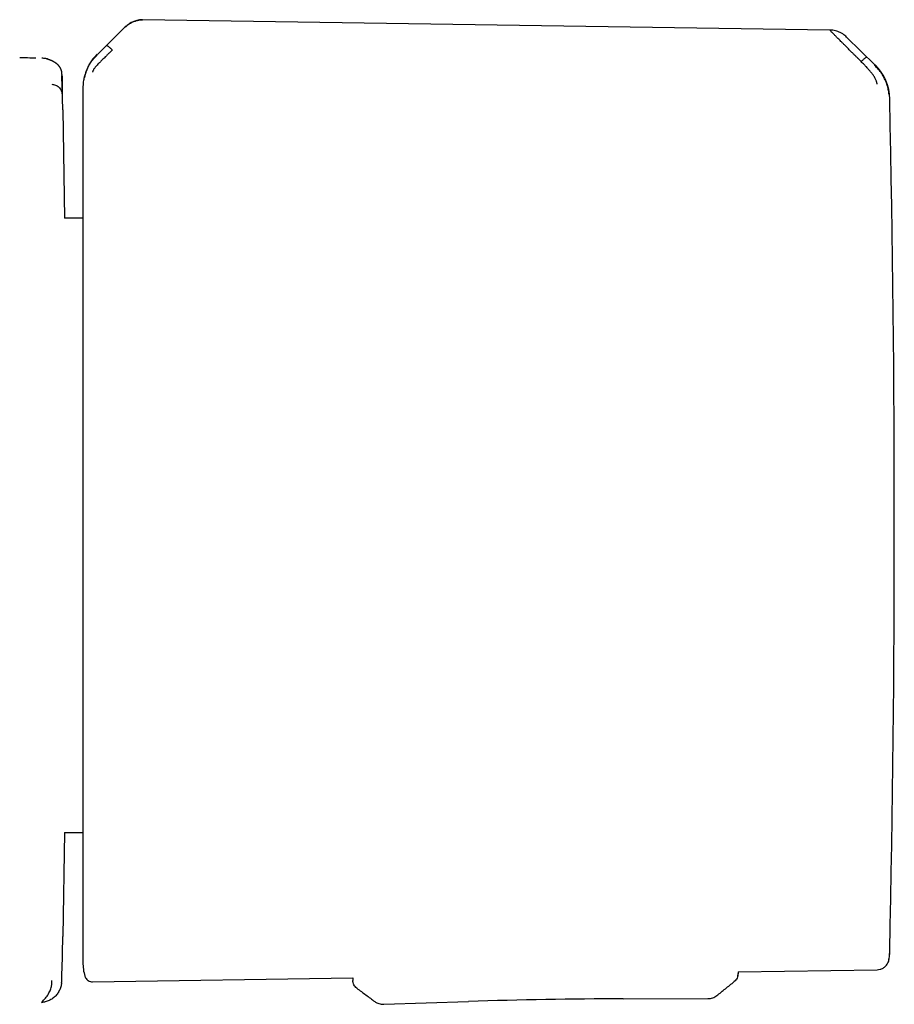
# Model space of a CAD drawing. Header units: millimetres. Extents: x 8 to 1764, y 12 to 2805.
# Tile 20 of 26: x 1025 to 1069, y 1581 to 1630. Entities that reach past the tile are written whole.
import ezdxf

# ---------------------------------------------------------------- set-up
doc = ezdxf.new("R2010")
doc.units = ezdxf.units.MM

msp = doc.modelspace()

# ---------------------------------------------------------------- linework, layer by layer
at = {"color": 7, "linetype": 'Continuous', "lineweight": 30}
for p, q in [((1065.643, 1629.466), (1031.38, 1629.987)), ((1030.456, 1629.562), (1029.132, 1628.259)), ((1067.893, 1627.716), (1066.475, 1629.124)), ((1067.047, 1628.05), (1067.199, 1627.898)), ((1067.937, 1627.695), (1067.898, 1627.713)), ((1027.364, 1627.251), (1027.369, 1627.205)), ((1027.406, 1625.492), (1027.369, 1627.205)), ((1028.41, 1626.568), (1028.41, 1626.554)), ((1027.406, 1625.492), (1027.498, 1620.092)), ((1028.41, 1620.092), (1027.498, 1620.092)), ((1027.495, 1589.496), (1027.406, 1584.312)), ((1027.495, 1589.496), (1028.41, 1589.496)), ((1027.37, 1582.625), (1027.406, 1584.312)), ((1027.365, 1582.583), (1027.37, 1582.625)), ((1061.064, 1582.549), (1067.994, 1582.656)), ((1061.064, 1582.549), (1061.065, 1582.462)), ((1028.895, 1582.054), (1041.858, 1582.253)), ((1041.858, 1582.253), (1041.861, 1582.127)), ((1061.047, 1582.325), (1061.065, 1582.462)), ((1061.065, 1582.462), (1061.065, 1582.462)), ((1042.062, 1581.738), (1042.062, 1581.738)), ((1026.352, 1581.027), (1026.416, 1581.038)), ((1043.403, 1580.933), (1047.632, 1581.072)), ((1055.335, 1581.207), (1059.566, 1581.216)), ((1059.566, 1581.218), (1059.566, 1581.218)), ((1043.403, 1580.936), (1043.403, 1580.936))]:
    msp.add_line(p, q, dxfattribs=at)
at = {"color": 7, "linetype": 'Continuous', "lineweight": 30, "flags": 128}
msp.add_lwpolyline([(1068.585, 1583.156), (1068.594, 1583.205), (1068.601, 1583.249)], dxfattribs=at)
at = {"color": 7, "linetype": 'Continuous', "lineweight": 30}
for centre, radius, start, end in [((1066.15, 1625.98), 2.478, 1.217, 45.1758), ((68.852, 1604.794), 1000, 358.783062, 1.21695), ((1066.15, 1583.609), 2.478, 355.6132, 358.7831), ((1055.846, 1331.207), 250, 90.11714, 91.88286)]:
    msp.add_arc(centre, radius, start, end, dxfattribs=at)
for points, knots in [([(1030.458, 1629.564), (1030.526, 1629.626), (1030.659, 1629.746), (1030.852, 1629.858), (1031.011, 1629.922), (1031.132, 1629.957), (1031.256, 1629.978), (1031.339, 1629.979), (1031.381, 1629.98)], [0, 0, 0, 0, 0.265092, 0.51727, 0.63961, 0.760215, 0.879977, 1, 1, 1, 1]), ([(1031.38, 1629.987), (1031.328, 1629.986), (1031.232, 1629.983), (1031.103, 1629.955), (1030.999, 1629.923), (1030.909, 1629.885), (1030.816, 1629.839), (1030.709, 1629.774), (1030.585, 1629.683), (1030.503, 1629.607), (1030.459, 1629.565)], [0, 0, 0, 0, 0.149419, 0.275592, 0.379549, 0.462934, 0.557991, 0.677885, 0.824471, 1, 1, 1, 1]), ([(1066.474, 1629.125), (1066.447, 1629.151), (1066.388, 1629.206), (1066.283, 1629.281), (1066.166, 1629.346), (1066.043, 1629.398), (1065.919, 1629.435), (1065.782, 1629.462), (1065.687, 1629.466), (1065.638, 1629.469)], [0, 0, 0, 0, 0.120938, 0.261175, 0.420117, 0.551257, 0.692138, 0.84207, 1, 1, 1, 1]), ([(1067.047, 1628.05), (1067.047, 1628.05), (1067.046, 1628.051), (1067.044, 1628.053), (1067.034, 1628.063), (1067.013, 1628.084), (1066.977, 1628.119), (1066.936, 1628.16), (1066.892, 1628.205), (1066.846, 1628.251), (1066.794, 1628.303), (1066.736, 1628.361), (1066.672, 1628.426), (1066.603, 1628.495), (1066.532, 1628.566), (1066.463, 1628.635), (1066.399, 1628.699), (1066.34, 1628.758), (1066.286, 1628.812), (1066.237, 1628.861), (1066.154, 1628.943), (1066.044, 1629.054), (1065.919, 1629.18), (1065.824, 1629.275), (1065.755, 1629.345), (1065.705, 1629.394), (1065.667, 1629.431), (1065.651, 1629.446), (1065.644, 1629.453)], [0, 0, 0, 0, 0.000168, 0.001366, 0.004586, 0.016604, 0.036112, 0.063203, 0.085536, 0.111339, 0.140658, 0.173547, 0.210058, 0.250245, 0.293157, 0.333715, 0.371864, 0.407554, 0.440746, 0.471406, 0.499508, 0.598574, 0.690499, 0.775233, 0.835887, 0.893463, 0.948098, 1, 1, 1, 1]), ([(1029.605, 1628.702), (1029.612, 1628.701), (1029.623, 1628.698), (1029.657, 1628.674), (1029.688, 1628.649), (1029.726, 1628.616), (1029.77, 1628.577), (1029.82, 1628.53), (1029.856, 1628.495), (1029.874, 1628.477)], [0, 0, 0, 0, 0.265969, 0.400576, 0.531824, 0.657229, 0.775647, 0.8883, 1, 1, 1, 1]), ([(1029.122, 1628.27), (1029.062, 1628.208), (1028.948, 1628.088), (1028.809, 1627.897), (1028.701, 1627.717), (1028.619, 1627.551), (1028.56, 1627.406), (1028.518, 1627.283), (1028.49, 1627.183), (1028.468, 1627.094), (1028.448, 1626.999), (1028.429, 1626.88), (1028.413, 1626.732), (1028.411, 1626.626), (1028.41, 1626.568)], [0, 0, 0, 0, 0.134207, 0.256496, 0.365794, 0.461398, 0.542911, 0.61016, 0.663118, 0.703221, 0.751995, 0.817644, 0.900402, 1, 1, 1, 1]), ([(1028.509, 1627.1), (1028.51, 1627.113), (1028.512, 1627.139), (1028.527, 1627.214), (1028.554, 1627.319), (1028.603, 1627.457), (1028.664, 1627.604), (1028.721, 1627.739), (1028.802, 1627.876), (1028.938, 1628.046), (1029.065, 1628.173), (1029.13, 1628.237)], [0, 0, 0, 0, 0.12498, 0.249974, 0.375129, 0.4995, 0.626711, 0.691987, 0.75435, 0.875912, 1, 1, 1, 1]), ([(1029.874, 1628.477), (1029.874, 1628.477), (1029.871, 1628.475), (1029.863, 1628.467), (1029.845, 1628.451), (1029.818, 1628.424), (1029.785, 1628.392), (1029.75, 1628.357), (1029.714, 1628.322), (1029.673, 1628.281), (1029.628, 1628.236), (1029.578, 1628.186), (1029.517, 1628.126), (1029.449, 1628.059), (1029.379, 1627.988), (1029.314, 1627.923), (1029.256, 1627.863), (1029.191, 1627.797), (1029.124, 1627.725), (1029.057, 1627.651), (1029.003, 1627.586), (1028.961, 1627.53), (1028.93, 1627.479), (1028.909, 1627.436), (1028.897, 1627.399), (1028.896, 1627.386), (1028.895, 1627.379)], [0, 0, 0, 0, 0.000491, 0.00471, 0.016802, 0.036352, 0.063454, 0.085778, 0.111551, 0.140816, 0.173613, 0.20998, 0.249951, 0.306472, 0.35978, 0.409814, 0.456539, 0.499944, 0.569692, 0.634786, 0.695347, 0.751725, 0.809512, 0.868825, 0.931233, 1, 1, 1, 1]), ([(1067.199, 1627.898), (1067.217, 1627.915), (1067.253, 1627.95), (1067.302, 1627.996), (1067.344, 1628.034), (1067.395, 1628.077), (1067.442, 1628.113), (1067.456, 1628.117), (1067.463, 1628.119)], [0, 0, 0, 0, 0.111321, 0.223608, 0.341847, 0.467306, 0.733252, 1, 1, 1, 1]), ([(1026.073, 1628.074), (1026.013, 1628.075), (1025.793, 1628.078), (1025.522, 1628.082), (1025.311, 1628.085), (1025.26, 1628.086)], [0, 0, 0, 0, 0.221585, 0.81399, 1, 1, 1, 1]), ([(1026.717, 1627.997), (1026.661, 1628.017), (1026.547, 1628.057), (1026.426, 1628.065), (1026.364, 1628.07)], [0, 0, 0, 0, 0.491449, 1, 1, 1, 1]), ([(1026.688, 1628.006), (1026.646, 1628.024), (1026.6, 1628.043), (1026.551, 1628.048), (1026.548, 1628.049)], [0, 0, 0, 0, 0.923469, 1, 1, 1, 1]), ([(1027.364, 1627.337), (1027.363, 1627.346), (1027.36, 1627.365), (1027.356, 1627.392), (1027.35, 1627.418), (1027.344, 1627.443), (1027.337, 1627.466), (1027.33, 1627.487), (1027.322, 1627.508), (1027.314, 1627.527), (1027.306, 1627.544), (1027.299, 1627.56), (1027.291, 1627.575), (1027.284, 1627.588), (1027.277, 1627.599), (1027.271, 1627.609), (1027.265, 1627.618), (1027.26, 1627.626), (1027.255, 1627.634), (1027.249, 1627.641), (1027.244, 1627.649), (1027.238, 1627.657), (1027.232, 1627.665), (1027.224, 1627.675), (1027.212, 1627.69), (1027.197, 1627.707), (1027.182, 1627.722), (1027.168, 1627.736), (1027.155, 1627.749), (1027.14, 1627.762), (1027.125, 1627.775), (1027.109, 1627.788), (1027.093, 1627.801), (1027.075, 1627.814), (1027.057, 1627.827), (1027.037, 1627.84), (1027.016, 1627.854), (1026.993, 1627.868), (1026.967, 1627.883), (1026.938, 1627.899), (1026.907, 1627.915), (1026.874, 1627.931), (1026.838, 1627.948), (1026.799, 1627.965), (1026.759, 1627.982), (1026.731, 1627.993), (1026.717, 1627.998)], [0, 0, 0, 0, 0.035128, 0.068329, 0.099602, 0.128949, 0.156369, 0.181862, 0.205428, 0.227067, 0.24678, 0.264565, 0.280424, 0.294356, 0.306362, 0.31644, 0.324448, 0.331142, 0.338092, 0.345402, 0.353069, 0.361094, 0.369478, 0.37822, 0.397698, 0.41875, 0.441374, 0.458459, 0.476364, 0.495544, 0.516178, 0.538267, 0.561811, 0.585343, 0.610168, 0.636286, 0.663699, 0.692404, 0.725969, 0.761146, 0.797933, 0.836331, 0.876341, 0.917962, 0.961194, 1, 1, 1, 1]), ([(1067.994, 1626.767), (1067.994, 1626.774), (1067.993, 1626.787), (1067.988, 1626.821), (1067.98, 1626.854), (1067.972, 1626.885), (1067.959, 1626.927), (1067.938, 1626.984), (1067.904, 1627.057), (1067.863, 1627.133), (1067.819, 1627.199), (1067.779, 1627.254), (1067.745, 1627.299), (1067.708, 1627.345), (1067.668, 1627.394), (1067.625, 1627.445), (1067.58, 1627.498), (1067.524, 1627.561), (1067.447, 1627.643), (1067.337, 1627.759), (1067.249, 1627.847), (1067.199, 1627.898)], [0, 0, 0, 0, 0.06903, 0.134235, 0.175164, 0.213842, 0.250153, 0.316409, 0.379903, 0.440877, 0.499493, 0.531343, 0.56443, 0.598777, 0.634403, 0.671316, 0.709518, 0.749005, 0.806292, 0.890329, 1, 1, 1, 1]), ([(1068.585, 1626.271), (1068.585, 1626.285), (1068.585, 1626.31), (1068.579, 1626.369), (1068.567, 1626.445), (1068.543, 1626.564), (1068.503, 1626.712), (1068.446, 1626.874), (1068.375, 1627.034), (1068.283, 1627.215), (1068.168, 1627.396), (1068.034, 1627.55), (1067.945, 1627.636), (1067.904, 1627.678), (1067.891, 1627.691), (1067.886, 1627.696), (1067.885, 1627.697)], [0, 0, 0, 0, 0.117772, 0.228252, 0.33124, 0.427014, 0.515099, 0.595624, 0.669421, 0.735797, 0.846044, 0.926768, 0.978141, 0.992758, 0.997301, 1, 1, 1, 1]), ([(1068.104, 1627.494), (1068.088, 1627.515), (1068.051, 1627.565), (1067.996, 1627.632), (1067.957, 1627.673), (1067.937, 1627.695)], [0, 0, 0, 0, 0.258353, 0.60387, 1, 1, 1, 1]), ([(1027.366, 1627.251), (1027.365, 1627.272), (1027.364, 1627.314), (1027.364, 1627.332), (1027.364, 1627.338), (1027.364, 1627.341)], [0, 0, 0, 0, 0.333418, 0.666738, 1, 1, 1, 1]), ([(1027.369, 1627.205), (1027.369, 1627.197), (1027.369, 1627.182), (1027.37, 1627.156), (1027.37, 1627.134), (1027.37, 1627.118), (1027.37, 1627.102), (1027.37, 1627.082), (1027.37, 1627.056), (1027.37, 1627.019), (1027.37, 1626.989), (1027.37, 1626.971), (1027.37, 1626.965), (1027.37, 1626.96), (1027.37, 1626.954), (1027.37, 1626.948), (1027.37, 1626.943), (1027.37, 1626.937), (1027.37, 1626.93), (1027.37, 1626.919), (1027.37, 1626.901), (1027.37, 1626.876), (1027.37, 1626.845), (1027.37, 1626.813), (1027.37, 1626.785), (1027.37, 1626.76), (1027.37, 1626.732), (1027.37, 1626.702), (1027.37, 1626.627), (1027.37, 1626.497), (1027.37, 1626.353), (1027.37, 1626.281)], [0, 0, 0, 0, 0.07892, 0.161326, 0.194658, 0.228534, 0.262953, 0.28692, 0.338787, 0.396716, 0.452711, 0.45929, 0.465928, 0.472625, 0.479381, 0.486196, 0.493071, 0.500005, 0.50462, 0.517473, 0.537442, 0.564528, 0.598732, 0.632208, 0.653198, 0.675436, 0.698924, 0.723659, 0.749644, 0.874827, 1, 1, 1, 1]), ([(1026.859, 1626.768), (1026.89, 1626.766), (1026.954, 1626.762), (1027.048, 1626.734), (1027.138, 1626.689), (1027.219, 1626.626), (1027.286, 1626.549), (1027.333, 1626.462), (1027.363, 1626.372), (1027.368, 1626.31), (1027.37, 1626.281)], [0, 0, 0, 0, 0.116917, 0.240494, 0.36895, 0.499991, 0.631034, 0.759493, 0.883077, 1, 1, 1, 1]), ([(1028.41, 1626.554), (1028.41, 1626.54), (1028.41, 1626.512), (1028.41, 1626.425), (1028.41, 1626.305), (1028.41, 1626.147), (1028.41, 1625.964), (1028.41, 1625.765), (1028.41, 1625.557), (1028.41, 1625.325), (1028.41, 1625.067), (1028.41, 1624.758), (1028.41, 1624.389), (1028.41, 1623.951), (1028.41, 1623.473), (1028.41, 1622.954), (1028.41, 1622.401), (1028.41, 1621.814), (1028.41, 1621.197), (1028.41, 1620.546), (1028.41, 1619.859), (1028.41, 1619.138), (1028.41, 1618.386), (1028.41, 1617.607), (1028.41, 1616.806), (1028.41, 1616.043), (1028.41, 1615.324), (1028.41, 1614.656), (1028.41, 1613.98), (1028.41, 1613.297), (1028.41, 1612.548), (1028.41, 1611.729), (1028.41, 1610.846), (1028.41, 1609.959), (1028.41, 1609.075), (1028.41, 1608.199), (1028.41, 1607.333), (1028.41, 1606.482), (1028.41, 1605.637), (1028.41, 1605.078), (1028.41, 1604.798)], [0, 0, 0, 0, 0.025952, 0.051905, 0.078484, 0.105246, 0.132415, 0.154017, 0.175632, 0.197665, 0.219769, 0.241891, 0.270552, 0.29922, 0.328199, 0.35726, 0.386479, 0.415276, 0.444127, 0.473038, 0.50197, 0.53138, 0.560795, 0.590076, 0.619305, 0.648378, 0.671087, 0.693811, 0.71623, 0.738581, 0.760951, 0.788826, 0.816706, 0.844065, 0.871258, 0.898052, 0.924, 0.949742, 0.974865, 1, 1, 1, 1]), ([(1028.41, 1604.798), (1028.41, 1604.55), (1028.41, 1604.054), (1028.41, 1603.311), (1028.41, 1602.571), (1028.41, 1601.833), (1028.41, 1601.09), (1028.41, 1600.355), (1028.41, 1599.628), (1028.41, 1598.913), (1028.41, 1598.199), (1028.41, 1597.486), (1028.41, 1596.744), (1028.41, 1595.975), (1028.41, 1595.182), (1028.41, 1594.4), (1028.41, 1593.631), (1028.41, 1592.877), (1028.41, 1592.139), (1028.41, 1591.419), (1028.41, 1590.722), (1028.41, 1590.046), (1028.41, 1589.396), (1028.41, 1588.772), (1028.41, 1588.176), (1028.41, 1587.609), (1028.41, 1587.072), (1028.41, 1586.568), (1028.41, 1586.096), (1028.41, 1585.658), (1028.41, 1585.253), (1028.41, 1584.882), (1028.41, 1584.534), (1028.41, 1584.21), (1028.41, 1583.919), (1028.41, 1583.669), (1028.41, 1583.462), (1028.41, 1583.296), (1028.41, 1583.17), (1028.41, 1583.083), (1028.41, 1583.03), (1028.41, 1583.023), (1028.41, 1583.02)], [0, 0, 0, 0, 0.021774, 0.043506, 0.065222, 0.086948, 0.108708, 0.131125, 0.152578, 0.174046, 0.195968, 0.217967, 0.239984, 0.265505, 0.291027, 0.316765, 0.342684, 0.368624, 0.394825, 0.421025, 0.447312, 0.473647, 0.500003, 0.526344, 0.552684, 0.578971, 0.605166, 0.631382, 0.657307, 0.683231, 0.70897, 0.734486, 0.760022, 0.788024, 0.816032, 0.843511, 0.870819, 0.897719, 0.923763, 0.949593, 0.974788, 1, 1, 1, 1]), ([(1068.582, 1583.178), (1068.59, 1583.218), (1068.618, 1583.349), (1068.623, 1583.484), (1068.627, 1583.577)], [0, 0, 0, 0, 0.304758, 1, 1, 1, 1]), ([(1028.41, 1583.02), (1028.414, 1582.905), (1028.422, 1582.674), (1028.48, 1582.45), (1028.509, 1582.337)], [0, 0, 0, 0, 0.4954113, 1, 1, 1, 1]), ([(1067.994, 1582.656), (1068.045, 1582.661), (1068.148, 1582.67), (1068.296, 1582.734), (1068.417, 1582.826), (1068.503, 1582.936), (1068.56, 1583.046), (1068.578, 1583.125), (1068.587, 1583.163)], [0, 0, 0, 0, 0.179219, 0.368785, 0.562769, 0.71402, 0.860623, 1, 1, 1, 1]), ([(1027.361, 1582.357), (1027.362, 1582.373), (1027.362, 1582.404), (1027.364, 1582.472), (1027.366, 1582.546), (1027.366, 1582.583)], [0, 0, 0, 0, 0.329182, 0.664572, 1, 1, 1, 1]), ([(1026.853, 1581.874), (1026.855, 1581.892), (1026.857, 1581.93), (1026.859, 1582.003), (1026.859, 1582.079), (1026.859, 1582.117)], [0, 0, 0, 0, 0.33266, 0.666097, 1, 1, 1, 1]), ([(1027.35, 1581.991), (1027.351, 1581.991), (1027.351, 1581.993), (1027.351, 1581.997), (1027.351, 1582.002), (1027.352, 1582.009), (1027.352, 1582.017), (1027.353, 1582.028), (1027.353, 1582.04), (1027.354, 1582.054), (1027.354, 1582.07), (1027.355, 1582.089), (1027.355, 1582.111), (1027.356, 1582.137), (1027.357, 1582.165), (1027.358, 1582.197), (1027.359, 1582.232), (1027.36, 1582.271), (1027.361, 1582.313), (1027.361, 1582.343), (1027.362, 1582.358)], [0, 0, 0, 0, 0.036784, 0.081681, 0.128166, 0.176238, 0.225896, 0.276209, 0.328051, 0.381422, 0.436334, 0.493835, 0.552939, 0.613644, 0.675942, 0.739824, 0.804093, 0.86986, 0.937156, 1, 1, 1, 1]), ([(1028.508, 1582.341), (1028.519, 1582.312), (1028.54, 1582.252), (1028.6, 1582.173), (1028.681, 1582.107), (1028.782, 1582.061), (1028.858, 1582.056), (1028.895, 1582.054)], [0, 0, 0, 0, 0.179586, 0.36864, 0.561918, 0.786735, 1, 1, 1, 1]), ([(1042.062, 1581.738), (1042.034, 1581.762), (1041.976, 1581.811), (1041.913, 1581.907), (1041.871, 1582.014), (1041.864, 1582.089), (1041.861, 1582.127)], [0, 0, 0, 0, 0.2467722, 0.5, 0.7532279, 1, 1, 1, 1]), ([(1060.007, 1581.368), (1060.149, 1581.482), (1060.439, 1581.715), (1060.73, 1581.948), (1060.878, 1582.067)], [0, 0, 0, 0, 0.489815, 1, 1, 1, 1]), ([(1061.065, 1582.462), (1061.063, 1582.425), (1061.059, 1582.349), (1061.02, 1582.241), (1060.961, 1582.143), (1060.905, 1582.092), (1060.878, 1582.067)], [0, 0, 0, 0, 0.2467721, 0.5, 0.7532279, 1, 1, 1, 1]), ([(1027.346, 1581.991), (1027.343, 1581.959), (1027.334, 1581.862), (1027.281, 1581.703), (1027.191, 1581.521), (1027.064, 1581.356), (1026.906, 1581.221), (1026.728, 1581.121), (1026.542, 1581.052), (1026.414, 1581.035), (1026.352, 1581.027)], [0, 0, 0, 0, 0.063236, 0.194976, 0.330845, 0.469042, 0.607256, 0.743173, 0.874993, 1, 1, 1, 1]), ([(1026.352, 1581.026), (1026.419, 1581.098), (1026.552, 1581.24), (1026.696, 1581.447), (1026.803, 1581.655), (1026.836, 1581.801), (1026.853, 1581.874)], [0, 0, 0, 0, 0.250015, 0.499993, 0.749975, 1, 1, 1, 1]), ([(1042.062, 1581.738), (1042.214, 1581.625), (1042.512, 1581.402), (1042.81, 1581.18), (1042.956, 1581.071)], [0, 0, 0, 0, 0.510523, 1, 1, 1, 1]), ([(1042.953, 1581.073), (1042.986, 1581.051), (1043.051, 1581.007), (1043.162, 1580.963), (1043.278, 1580.935), (1043.357, 1580.934), (1043.396, 1580.933)], [0, 0, 0, 0, 0.2481269, 0.4998752, 0.7516974, 1, 1, 1, 1]), ([(1059.573, 1581.216), (1059.612, 1581.218), (1059.69, 1581.222), (1059.805, 1581.253), (1059.914, 1581.3), (1059.978, 1581.347), (1060.009, 1581.37)], [0, 0, 0, 0, 0.248321, 0.500108, 0.751836, 1, 1, 1, 1])]:
    msp.add_open_spline(points, degree=3, knots=knots, dxfattribs=at)

doc.saveas('drawing.dxf')
